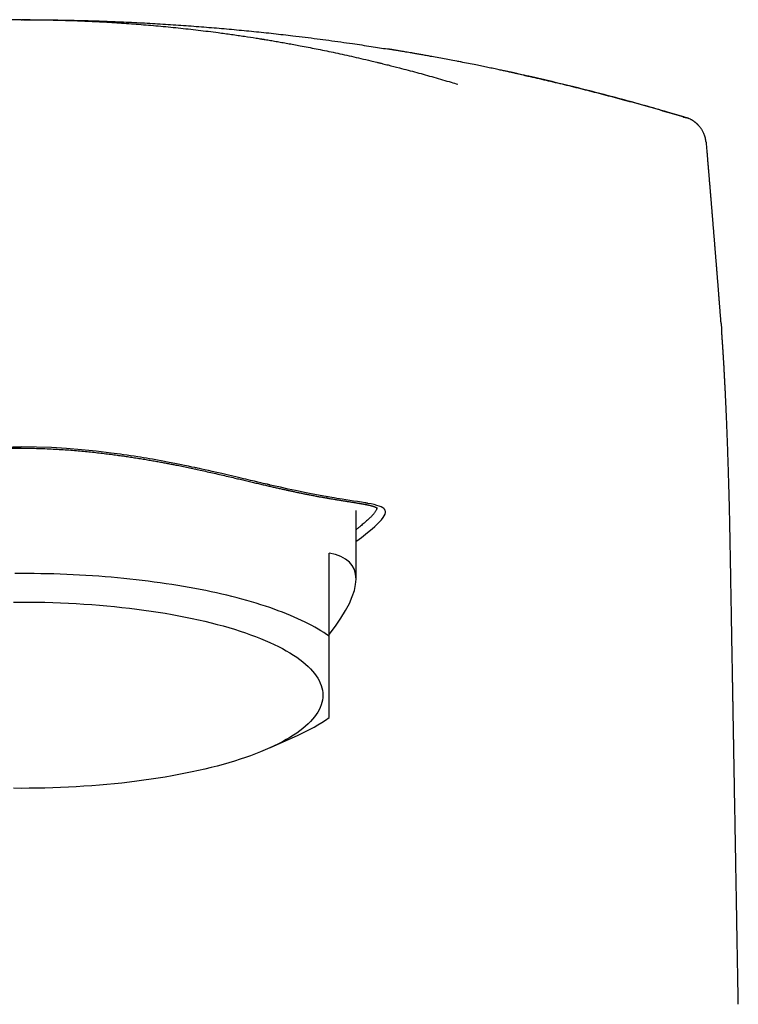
# Model space of a CAD drawing. Header units: millimetres. Extents: x 8 to 610, y 12 to 565.
# Tile 17 of 18: x 313 to 339, y 530 to 565. Entities that reach past the tile are written whole.
import ezdxf

# ---------------------------------------------------------------- set-up
doc = ezdxf.new("R2010")
doc.units = ezdxf.units.MM

msp = doc.modelspace()

# ---------------------------------------------------------------- linework, layer by layer
at = {"color": 7, "linetype": 'Continuous', "lineweight": 30}
for p, q in [((313.361, 564.741), (312.58, 564.737)), ((313.393, 564.741), (313.359, 564.741)), ((313.384, 564.741), (313.393, 564.741)), ((313.393, 564.741), (313.44, 564.741)), ((313.71, 564.739), (313.436, 564.741)), ((329.036, 563.238), (328.948, 563.255)), ((337.099, 561.247), (337.095, 561.248)), ((325.328, 544.796), (325.328, 547.238)), ((324.368, 542.754), (324.368, 545.718)), ((322.279, 538.785), (323.259, 539.229))]:
    msp.add_line(p, q, dxfattribs=at)
at = {"color": 7, "linetype": 'Continuous', "lineweight": 30, "flags": 128}
for points in [[(325.357, 546.153), (325.521, 546.281), (325.665, 546.396), (325.79, 546.498), (325.898, 546.59), (325.991, 546.671), (326.077, 546.75), (326.148, 546.82), (326.162, 546.834), (326.175, 546.848), (326.188, 546.862), (326.2, 546.875), (326.212, 546.887), (326.223, 546.9), (326.233, 546.912), (326.292, 546.986), (326.335, 547.053), (326.363, 547.113), (326.375, 547.165), (326.375, 547.207), (326.363, 547.247), (326.359, 547.256), (326.354, 547.265), (326.348, 547.273), (326.342, 547.282), (326.335, 547.29), (326.327, 547.298), (326.319, 547.306), (326.278, 547.337), (326.223, 547.367), (326.153, 547.396), (326.065, 547.424), (325.972, 547.448), (325.862, 547.472), (325.751, 547.493), (325.736, 547.496), (325.72, 547.499), (325.704, 547.502), (325.687, 547.505), (325.671, 547.508), (325.654, 547.511), (325.517, 547.534), (325.377, 547.556), (325.238, 547.577), (325.1, 547.599), (324.966, 547.619), (324.837, 547.639), (324.734, 547.656), (324.637, 547.671), (324.547, 547.686), (324.463, 547.7), (324.396, 547.712), (324.336, 547.722), (324.325, 547.724), (324.314, 547.726), (324.303, 547.728), (324.293, 547.729), (324.283, 547.731), (324.273, 547.733), (324.264, 547.735), (324.254, 547.736), (323.913, 547.798), (323.551, 547.869), (323.167, 547.948), (322.903, 548.005), (322.63, 548.066), (322.382, 548.122), (322.271, 548.148), (322.256, 548.151), (322.242, 548.155), (322.227, 548.158), (322.212, 548.162), (322.198, 548.165), (322.183, 548.169), (322.166, 548.173), (322.141, 548.179), (322.089, 548.191), (322.02, 548.207), (321.933, 548.227), (321.828, 548.252), (321.705, 548.281), (321.562, 548.315), (321.4, 548.354), (321.317, 548.373), (321.228, 548.394), (321.136, 548.416), (321.038, 548.439), (320.936, 548.463), (320.729, 548.511), (320.537, 548.556), (320.362, 548.596), (320.203, 548.632), (320.062, 548.664), (319.938, 548.691), (319.831, 548.715), (319.744, 548.734), (319.674, 548.749), (319.634, 548.757), (319.605, 548.764), (319.586, 548.768), (319.58, 548.769), (319.578, 548.769), (319.578, 548.77), (319.578, 548.77), (319.578, 548.77), (319.578, 548.77), (319.577, 548.77), (319.577, 548.77), (319.577, 548.77), (319.478, 548.791), (319.357, 548.816), (319.212, 548.846), (319.043, 548.881), (318.863, 548.917), (318.661, 548.956), (318.437, 548.998), (318.19, 549.043), (318.068, 549.065), (317.96, 549.083), (317.854, 549.101), (317.75, 549.119), (317.648, 549.136), (317.548, 549.152), (317.417, 549.173), (317.289, 549.192), (317.164, 549.211), (317.043, 549.228), (316.926, 549.245), (316.812, 549.261), (316.702, 549.276), (316.596, 549.289), (316.068, 549.353), (315.537, 549.406), (315.002, 549.449), (314.466, 549.481), (313.93, 549.501), (313.393, 549.507)], [(324.368, 542.754), (324.275, 542.82), (324.178, 542.885), (324.076, 542.95), (323.971, 543.013), (323.861, 543.077), (323.748, 543.139), (323.63, 543.201), (323.509, 543.262), (323.384, 543.323), (323.255, 543.382), (323.122, 543.441), (322.986, 543.499), (322.846, 543.557), (322.703, 543.613), (322.556, 543.668), (322.405, 543.723), (322.251, 543.777), (322.094, 543.83), (321.934, 543.881), (321.77, 543.932), (321.603, 543.982), (321.433, 544.031), (321.26, 544.079), (321.084, 544.125), (320.905, 544.171), (320.723, 544.216), (320.538, 544.259), (320.351, 544.302), (320.161, 544.343), (319.969, 544.383), (319.774, 544.422), (319.576, 544.46), (319.377, 544.496), (319.175, 544.532), (318.971, 544.566), (318.764, 544.599), (318.556, 544.63), (318.346, 544.661), (318.134, 544.69), (317.92, 544.718), (317.704, 544.744), (317.487, 544.769), (317.268, 544.793), (317.048, 544.816), (316.826, 544.837), (316.603, 544.857), (316.379, 544.876), (316.154, 544.893), (315.927, 544.909), (315.7, 544.924), (315.472, 544.937), (315.243, 544.949), (315.013, 544.959), (314.783, 544.968), (314.552, 544.976), (314.321, 544.982), (314.089, 544.987), (313.857, 544.99), (313.625, 544.992), (313.393, 544.993), (313.161, 544.992)], [(313.112, 543.975), (313.393, 543.976), (313.675, 543.975), (313.956, 543.972), (314.237, 543.966), (314.517, 543.958), (314.796, 543.948), (315.075, 543.935), (315.352, 543.921), (315.628, 543.904), (315.903, 543.885), (316.176, 543.863), (316.446, 543.84), (316.715, 543.814), (316.982, 543.786), (317.246, 543.756), (317.507, 543.723), (317.766, 543.689), (318.021, 543.653), (318.274, 543.614), (318.523, 543.574), (318.768, 543.531), (319.01, 543.487), (319.248, 543.44), (319.482, 543.392), (319.712, 543.342), (319.938, 543.29), (320.159, 543.236), (320.375, 543.18), (320.586, 543.123), (320.793, 543.064), (320.995, 543.003), (321.191, 542.941), (321.382, 542.877), (321.568, 542.812), (321.748, 542.745), (321.922, 542.677), (322.09, 542.607), (322.253, 542.536), (322.409, 542.464), (322.559, 542.39), (322.703, 542.315), (322.841, 542.239), (322.972, 542.163), (323.096, 542.085), (323.214, 542.006), (323.325, 541.926), (323.429, 541.845), (323.527, 541.763), (323.617, 541.681), (323.701, 541.598), (323.777, 541.514), (323.846, 541.43), (323.908, 541.345), (323.963, 541.26), (324.011, 541.174), (324.051, 541.088), (324.084, 541.002), (324.11, 540.915), (324.129, 540.828), (324.14, 540.741), (324.143, 540.654), (324.14, 540.567), (324.129, 540.481), (324.11, 540.394), (324.084, 540.307), (324.051, 540.221), (324.011, 540.135), (323.963, 540.049), (323.908, 539.964), (323.846, 539.879), (323.777, 539.795), (323.701, 539.711), (323.617, 539.628), (323.527, 539.545), (323.429, 539.464), (323.325, 539.383), (323.214, 539.303), (323.096, 539.224), (322.972, 539.146), (322.841, 539.069), (322.703, 538.993), (322.559, 538.919), (322.409, 538.845), (322.253, 538.773), (322.09, 538.702), (321.922, 538.632), (321.748, 538.564), (321.568, 538.497), (321.382, 538.432), (321.191, 538.368), (320.995, 538.305), (320.793, 538.245), (320.586, 538.186), (320.375, 538.128), (320.159, 538.073), (319.938, 538.019), (319.712, 537.967), (319.482, 537.917), (319.248, 537.868), (319.01, 537.822), (318.768, 537.777), (318.523, 537.735), (318.274, 537.695), (318.021, 537.656), (317.766, 537.62), (317.507, 537.585), (317.246, 537.553), (316.982, 537.523), (316.715, 537.495), (316.446, 537.469), (316.176, 537.446), (315.903, 537.424), (315.628, 537.405), (315.352, 537.388), (315.075, 537.373), (314.796, 537.361), (314.517, 537.351), (314.237, 537.343), (313.956, 537.337), (313.675, 537.334), (313.393, 537.332), (313.112, 537.334)]]:
    msp.add_lwpolyline(points, dxfattribs=at)
at = {"color": 7, "linetype": 'Continuous', "lineweight": 30}
msp.add_arc((320.654, 545.139), 6.458, 293.7884, 305.1097, dxfattribs=at)
msp.add_ellipse((313.393, 538.242), major_axis=(11.823, 6.996), ratio=0.233234, start_param=5.742211, end_param=6.549863, dxfattribs=at)
for points, knots in [([(313.384, 564.741), (313.384, 564.741), (313.384, 564.741), (313.384, 564.741), (313.384, 564.741), (313.384, 564.741), (313.384, 564.741), (313.384, 564.741), (313.384, 564.741), (313.384, 564.741), (313.384, 564.741), (313.384, 564.741), (313.384, 564.741), (313.384, 564.741), (313.384, 564.741), (313.384, 564.741), (313.384, 564.741), (313.383, 564.741), (313.383, 564.741), (313.383, 564.741), (313.383, 564.741), (313.383, 564.741), (313.383, 564.741), (313.383, 564.741), (313.383, 564.741), (313.383, 564.741), (313.383, 564.741), (313.383, 564.741), (313.383, 564.741), (313.383, 564.741), (313.383, 564.741), (313.383, 564.741), (313.383, 564.741), (313.383, 564.741), (313.383, 564.741), (313.383, 564.741), (313.383, 564.741), (313.383, 564.741), (313.383, 564.741), (313.383, 564.741), (313.383, 564.741), (313.383, 564.741), (313.383, 564.741), (313.383, 564.741), (313.383, 564.741), (313.383, 564.741), (313.383, 564.741), (313.382, 564.741), (313.382, 564.741), (313.382, 564.741), (313.382, 564.741), (313.382, 564.741), (313.382, 564.741), (313.382, 564.741), (313.382, 564.741), (313.382, 564.741), (313.382, 564.741), (313.382, 564.741), (313.382, 564.741), (313.382, 564.741), (313.382, 564.741), (313.381, 564.741), (313.38, 564.741), (313.378, 564.741), (313.376, 564.741), (313.373, 564.741), (313.369, 564.741), (313.364, 564.741), (313.36, 564.741), (313.359, 564.741)], [0, 0, 0, 0, 0.007033, 0.020124, 0.033136, 0.046071, 0.058927, 0.071477, 0.083951, 0.096351, 0.108674, 0.121172, 0.133591, 0.145931, 0.158192, 0.170375, 0.18248, 0.194505, 0.206452, 0.218321, 0.230111, 0.241822, 0.253455, 0.265009, 0.276484, 0.289016, 0.301453, 0.313795, 0.326042, 0.338194, 0.349158, 0.360044, 0.370851, 0.38158, 0.39223, 0.402801, 0.413294, 0.424745, 0.436101, 0.447362, 0.458528, 0.469599, 0.480575, 0.491455, 0.50224, 0.512931, 0.523526, 0.533839, 0.544061, 0.554191, 0.564229, 0.573418, 0.58253, 0.591563, 0.600518, 0.609394, 0.618036, 0.626607, 0.635159, 0.643708, 0.674219, 0.704695, 0.740931, 0.777118, 0.813256, 0.861578, 0.909812, 0.957958, 1, 1, 1, 1]), ([(313.44, 564.741), (313.437, 564.741), (313.431, 564.741), (313.424, 564.741), (313.419, 564.741), (313.416, 564.741), (313.415, 564.741)], [0, 0, 0, 0, 0.2437749, 0.5222459, 0.8012353, 1, 1, 1, 1]), ([(313.468, 564.741), (313.676, 564.74), (314.117, 564.738), (314.791, 564.724), (315.489, 564.702), (316.187, 564.67), (316.884, 564.629), (317.581, 564.579), (318.284, 564.519), (318.991, 564.45), (319.704, 564.371), (320.335, 564.292), (320.885, 564.217), (321.335, 564.152), (321.688, 564.097), (321.894, 564.064), (321.97, 564.052), (321.994, 564.048), (322.017, 564.044), (322.041, 564.041), (322.065, 564.037), (322.143, 564.024), (322.28, 564.001), (322.477, 563.968), (322.681, 563.932), (322.893, 563.895), (323.113, 563.855), (323.355, 563.81), (323.62, 563.759), (323.908, 563.702), (324.207, 563.642), (324.517, 563.577), (324.837, 563.509), (325.167, 563.436), (325.507, 563.358), (325.773, 563.296), (325.96, 563.251), (326.065, 563.225), (326.172, 563.199), (326.278, 563.173), (326.377, 563.149), (326.574, 563.099), (326.943, 563.005), (327.489, 562.861), (328.105, 562.689), (328.593, 562.548), (328.875, 562.461), (328.953, 562.437)], [0, 0, 0, 0, 0.039708, 0.084176, 0.128643, 0.173111, 0.217579, 0.262047, 0.306514, 0.352168, 0.397821, 0.443475, 0.473606, 0.503737, 0.530253, 0.54192, 0.543448, 0.544976, 0.546504, 0.548032, 0.549559, 0.551087, 0.563281, 0.575982, 0.58919, 0.602905, 0.617126, 0.631854, 0.649863, 0.668576, 0.687992, 0.708113, 0.728937, 0.750466, 0.772698, 0.795634, 0.802496, 0.809418, 0.8164, 0.823443, 0.830221, 0.835833, 0.86229, 0.902962, 0.943637, 0.984399, 1, 1, 1, 1]), ([(313.71, 564.74), (313.872, 564.739), (314.298, 564.738), (314.987, 564.727), (315.773, 564.708), (316.55, 564.682), (317.315, 564.649), (318.067, 564.609), (318.807, 564.564), (319.539, 564.512), (320.262, 564.455), (320.978, 564.391), (321.685, 564.323), (322.385, 564.249), (322.992, 564.179), (323.508, 564.116), (323.936, 564.062), (324.36, 564.006), (324.781, 563.948), (325.284, 563.877), (325.841, 563.794), (326.257, 563.727), (326.451, 563.697)], [0, 0, 0, 0, 0.037961, 0.100016, 0.161443, 0.222245, 0.282423, 0.340924, 0.398829, 0.456141, 0.512865, 0.569001, 0.624552, 0.679521, 0.733911, 0.767802, 0.801466, 0.834903, 0.868113, 0.901096, 0.954123, 1, 1, 1, 1]), ([(331.004, 562.832), (331.002, 562.832), (330.998, 562.833), (330.991, 562.834), (330.983, 562.836), (330.975, 562.838), (330.967, 562.84), (330.958, 562.841), (330.948, 562.843), (330.938, 562.846), (330.926, 562.848), (330.914, 562.851), (330.901, 562.853), (330.89, 562.856), (330.879, 562.858), (330.87, 562.86), (330.861, 562.862), (330.852, 562.864), (330.842, 562.866), (330.83, 562.869), (330.816, 562.872), (330.793, 562.877), (330.758, 562.884), (330.71, 562.895), (330.652, 562.907), (330.584, 562.922), (330.507, 562.938), (330.422, 562.956), (330.33, 562.976), (330.232, 562.997), (330.129, 563.018), (329.99, 563.047), (329.813, 563.083), (329.583, 563.13), (329.331, 563.18), (329.058, 563.234), (328.791, 563.285), (328.532, 563.334), (328.28, 563.381), (328.059, 563.421), (327.869, 563.455), (327.715, 563.483), (327.568, 563.509), (327.433, 563.532), (327.313, 563.553), (327.206, 563.571), (327.108, 563.588), (327.019, 563.603), (326.94, 563.616), (326.869, 563.628), (326.808, 563.638), (326.755, 563.647), (326.712, 563.654), (326.68, 563.659), (326.659, 563.663), (326.645, 563.665), (326.632, 563.667), (326.621, 563.669), (326.61, 563.671), (326.599, 563.673), (326.589, 563.674), (326.577, 563.676), (326.563, 563.678), (326.548, 563.681), (326.535, 563.683), (326.522, 563.685), (326.51, 563.687), (326.499, 563.689), (326.488, 563.691), (326.479, 563.692), (326.47, 563.694), (326.461, 563.695), (326.455, 563.696), (326.452, 563.697), (326.451, 563.697)], [0, 0, 0, 0, 0.0172607, 0.0369355, 0.0542213, 0.0702808, 0.0851157, 0.098728, 0.1111204, 0.1237265, 0.1347693, 0.1442598, 0.1522154, 0.1586661, 0.1619586, 0.1647099, 0.1669633, 0.1687973, 0.1703554, 0.1719964, 0.1742369, 0.177108, 0.1830134, 0.1905333, 0.1996676, 0.2104163, 0.2227794, 0.2358845, 0.2504185, 0.2662306, 0.2824265, 0.2988592, 0.3318267, 0.3657075, 0.4072326, 0.4500521, 0.4941659, 0.5326108, 0.5719876, 0.6122962, 0.6364858, 0.6609251, 0.6841931, 0.7057451, 0.7238489, 0.7405346, 0.7558022, 0.7696517, 0.7820832, 0.7930965, 0.8026918, 0.810869, 0.8176281, 0.8229692, 0.8255872, 0.8276522, 0.8294763, 0.8314527, 0.8337314, 0.836412, 0.8395562, 0.8432023, 0.8501363, 0.8584773, 0.8682599, 0.8795054, 0.8922278, 0.905443, 0.9199589, 0.9357795, 0.9529081, 0.9713473, 0.9910992, 1, 1, 1, 1]), ([(337.097, 561.247), (336.873, 561.314), (336.377, 561.462), (335.607, 561.683), (334.787, 561.908), (333.966, 562.125), (333.142, 562.334), (332.317, 562.533), (331.538, 562.714), (331.033, 562.825), (330.804, 562.875)], [0, 0, 0, 0, 0.107913, 0.2388, 0.369595, 0.500302, 0.630922, 0.761457, 0.891909, 1, 1, 1, 1]), ([(331.003, 562.831), (331.154, 562.798), (331.52, 562.718), (332.102, 562.583), (332.753, 562.429), (333.409, 562.267), (334.071, 562.098), (334.737, 561.921), (335.409, 561.738), (336.086, 561.547), (336.538, 561.413), (336.765, 561.346)], [0, 0, 0, 0, 0.077637, 0.188917, 0.301335, 0.414897, 0.529607, 0.645467, 0.762483, 0.880658, 1, 1, 1, 1]), ([(336.765, 561.346), (336.821, 561.33), (336.933, 561.296), (337.045, 561.263), (337.1, 561.246)], [0, 0, 0, 0, 0.499955, 1, 1, 1, 1]), ([(337.199, 561.211), (337.195, 561.212), (337.183, 561.218), (337.163, 561.225), (337.138, 561.234), (337.118, 561.241), (337.107, 561.244), (337.103, 561.245)], [0, 0, 0, 0, 0.115392, 0.365471, 0.625137, 0.891167, 1, 1, 1, 1]), ([(337.28, 561.172), (337.28, 561.173), (337.257, 561.186), (337.233, 561.196), (337.21, 561.206)], [0, 0, 0, 0, 0.030462, 1, 1, 1, 1]), ([(337.804, 560.373), (337.801, 560.397), (337.796, 560.446), (337.782, 560.517), (337.763, 560.586), (337.741, 560.648), (337.716, 560.705), (337.691, 560.756), (337.666, 560.8), (337.639, 560.842), (337.612, 560.881), (337.585, 560.916), (337.561, 560.944), (337.541, 560.967), (337.525, 560.983), (337.512, 560.996), (337.499, 561.008), (337.487, 561.02), (337.475, 561.032), (337.461, 561.044), (337.446, 561.056), (337.431, 561.069), (337.417, 561.081), (337.403, 561.091), (337.39, 561.101), (337.378, 561.11), (337.366, 561.119), (337.354, 561.127), (337.343, 561.135), (337.332, 561.142), (337.323, 561.148), (337.314, 561.154), (337.305, 561.159), (337.296, 561.164), (337.288, 561.168), (337.283, 561.171), (337.281, 561.173)], [0, 0, 0, 0, 0.027761, 0.056798, 0.084218, 0.109874, 0.133649, 0.155449, 0.175205, 0.192869, 0.213223, 0.230621, 0.245183, 0.256907, 0.2658, 0.271901, 0.279883, 0.289108, 0.299889, 0.312421, 0.332061, 0.355219, 0.382007, 0.411204, 0.443856, 0.479992, 0.519637, 0.562808, 0.609517, 0.659777, 0.708975, 0.761169, 0.816364, 0.874565, 0.935776, 1, 1, 1, 1]), ([(337.809, 560.372), (337.809, 560.372), (337.81, 560.372), (337.805, 560.372), (337.802, 560.372)], [0, 0, 0, 0, 0.584134, 1, 1, 1, 1]), ([(338.342, 553.905), (338.341, 553.917), (338.339, 553.94), (338.337, 553.972), (338.334, 554.003), (338.332, 554.036), (338.329, 554.074), (338.325, 554.117), (338.321, 554.166), (338.317, 554.218), (338.313, 554.268), (338.31, 554.31), (338.307, 554.349), (338.304, 554.386), (338.301, 554.428), (338.297, 554.474), (338.293, 554.522), (338.289, 554.577), (338.284, 554.635), (338.28, 554.695), (338.275, 554.749), (338.272, 554.795), (338.268, 554.836), (338.265, 554.879), (338.261, 554.929), (338.257, 554.984), (338.252, 555.039), (338.248, 555.09), (338.245, 555.133), (338.242, 555.171), (338.239, 555.209), (338.235, 555.251), (338.232, 555.297), (338.228, 555.346), (338.224, 555.397), (338.22, 555.448), (338.216, 555.5), (338.212, 555.549), (338.208, 555.592), (338.205, 555.633), (338.202, 555.674), (338.198, 555.723), (338.193, 555.781), (338.188, 555.844), (338.183, 555.905), (338.179, 555.962), (338.174, 556.014), (338.171, 556.059), (338.168, 556.098), (338.165, 556.133), (338.162, 556.173), (338.158, 556.218), (338.154, 556.267), (338.15, 556.317), (338.146, 556.365), (338.143, 556.409), (338.139, 556.451), (338.136, 556.49), (338.133, 556.528), (338.13, 556.564), (338.127, 556.6), (338.124, 556.638), (338.121, 556.68), (338.117, 556.724), (338.113, 556.771), (338.11, 556.818), (338.106, 556.862), (338.102, 556.91), (338.098, 556.962), (338.094, 557.017), (338.089, 557.068), (338.085, 557.119), (338.081, 557.172), (338.076, 557.231), (338.071, 557.293), (338.066, 557.354), (338.061, 557.413), (338.057, 557.469), (338.053, 557.521), (338.049, 557.569), (338.045, 557.616), (338.041, 557.665), (338.037, 557.716), (338.032, 557.772), (338.027, 557.831), (338.022, 557.893), (338.017, 557.954), (338.012, 558.011), (338.008, 558.063), (338.004, 558.112), (338, 558.161), (337.996, 558.214), (337.991, 558.273), (337.985, 558.341), (337.979, 558.413), (337.973, 558.484), (337.968, 558.549), (337.963, 558.605), (337.959, 558.654), (337.956, 558.699), (337.952, 558.745), (337.948, 558.795), (337.943, 558.849), (337.938, 558.91), (337.933, 558.975), (337.927, 559.04), (337.922, 559.099), (337.918, 559.15), (337.914, 559.197), (337.91, 559.241), (337.907, 559.285), (337.903, 559.331), (337.899, 559.38), (337.894, 559.433), (337.889, 559.491), (337.884, 559.553), (337.879, 559.617), (337.873, 559.68), (337.868, 559.738), (337.864, 559.791), (337.859, 559.849), (337.853, 559.919), (337.846, 560.002), (337.838, 560.091), (337.83, 560.185), (337.822, 560.279), (337.817, 560.342), (337.814, 560.372), (337.814, 560.373)], [0, 0, 0, 0, 0.005858, 0.010807, 0.015367, 0.020607, 0.026653, 0.033505, 0.041161, 0.05025, 0.05818, 0.064952, 0.070599, 0.076426, 0.082979, 0.090354, 0.098202, 0.106053, 0.116048, 0.125857, 0.134483, 0.14178, 0.14744, 0.154215, 0.162109, 0.171119, 0.180201, 0.188121, 0.194879, 0.200523, 0.20634, 0.212901, 0.220206, 0.227959, 0.235907, 0.24405, 0.252349, 0.2601, 0.266924, 0.272967, 0.279136, 0.286279, 0.296052, 0.306282, 0.315789, 0.32457, 0.332677, 0.340245, 0.34557, 0.350843, 0.356931, 0.363907, 0.371771, 0.379826, 0.387279, 0.39413, 0.400662, 0.406666, 0.41245, 0.418028, 0.423435, 0.429437, 0.435661, 0.442626, 0.450176, 0.457428, 0.464241, 0.470617, 0.479789, 0.488292, 0.496221, 0.503446, 0.511729, 0.52106, 0.53066, 0.540084, 0.54933, 0.55809, 0.565996, 0.573073, 0.580164, 0.587682, 0.595674, 0.60398, 0.613105, 0.623044, 0.632683, 0.641188, 0.648992, 0.656391, 0.663796, 0.671657, 0.680672, 0.690832, 0.702721, 0.713608, 0.723513, 0.732624, 0.739373, 0.745957, 0.752973, 0.760435, 0.768641, 0.77784, 0.788173, 0.798485, 0.807374, 0.815043, 0.821893, 0.828602, 0.835176, 0.842063, 0.849546, 0.857622, 0.866212, 0.875729, 0.885776, 0.895575, 0.904328, 0.912065, 0.919508, 0.930979, 0.943418, 0.957054, 0.97152, 0.986485, 0.99976, 1, 1, 1, 1]), ([(338.342, 553.905), (338.343, 553.899), (338.346, 553.856), (338.352, 553.778), (338.357, 553.705), (338.36, 553.67)], [0, 0, 0, 0, 0.079529, 0.560266, 1, 1, 1, 1]), ([(338.954, 529.632), (338.953, 529.646), (338.951, 529.797), (338.946, 530.082), (338.939, 530.481), (338.932, 530.872), (338.925, 531.253), (338.919, 531.618), (338.913, 531.967), (338.907, 532.301), (338.901, 532.627), (338.896, 532.944), (338.89, 533.254), (338.885, 533.555), (338.88, 533.847), (338.875, 534.132), (338.87, 534.408), (338.865, 534.675), (338.861, 534.932), (338.857, 535.179), (338.852, 535.418), (338.848, 535.651), (338.844, 535.877), (338.841, 536.096), (338.837, 536.307), (338.833, 536.51), (338.829, 536.726), (338.825, 536.957), (338.821, 537.202), (338.816, 537.467), (338.812, 537.75), (338.806, 538.051), (338.801, 538.341), (338.797, 538.588), (338.793, 538.794), (338.79, 538.962), (338.787, 539.125), (338.785, 539.282), (338.782, 539.431), (338.78, 539.57), (338.777, 539.7), (338.775, 539.81), (338.774, 539.901), (338.773, 539.977), (338.771, 540.054), (338.77, 540.135), (338.768, 540.232), (338.766, 540.347), (338.764, 540.481), (338.761, 540.618), (338.759, 540.757), (338.756, 540.897), (338.754, 541.044), (338.751, 541.2), (338.748, 541.363), (338.745, 541.534), (338.742, 541.712), (338.733, 542.223), (338.721, 542.914), (338.706, 543.783), (338.693, 544.503), (338.683, 545.078), (338.675, 545.508), (338.67, 545.792), (338.665, 546.075), (338.66, 546.355), (338.655, 546.631), (338.649, 546.899), (338.643, 547.16), (338.637, 547.414), (338.631, 547.662), (338.624, 547.902), (338.618, 548.136), (338.612, 548.359), (338.605, 548.571), (338.599, 548.773), (338.593, 548.969), (338.586, 549.162), (338.58, 549.355), (338.573, 549.553), (338.566, 549.755), (338.558, 549.96), (338.551, 550.123), (338.547, 550.242), (338.544, 550.317), (338.541, 550.392), (338.538, 550.466), (338.535, 550.536), (338.532, 550.598), (338.53, 550.652), (338.528, 550.698), (338.526, 550.734), (338.525, 550.762), (338.524, 550.782), (338.523, 550.798), (338.523, 550.814), (338.522, 550.836), (338.521, 550.865), (338.519, 550.898), (338.517, 550.934), (338.516, 550.973), (338.514, 551.015), (338.512, 551.057), (338.509, 551.125), (338.504, 551.222), (338.498, 551.349), (338.492, 551.481), (338.485, 551.624), (338.477, 551.773), (338.469, 551.925), (338.461, 552.073), (338.454, 552.215), (338.446, 552.352), (338.44, 552.458), (338.435, 552.534), (338.433, 552.579), (338.43, 552.621), (338.428, 552.658), (338.426, 552.69), (338.424, 552.716), (338.423, 552.741), (338.421, 552.766), (338.42, 552.793), (338.418, 552.825), (338.415, 552.864), (338.412, 552.911), (338.409, 552.965), (338.405, 553.028), (338.4, 553.098), (338.396, 553.169), (338.391, 553.239), (338.386, 553.308), (338.381, 553.378), (338.376, 553.447), (338.371, 553.516), (338.366, 553.585), (338.363, 553.637), (338.361, 553.663), (338.36, 553.668)], [0, 0, 0, 0, 0.001753, 0.018052, 0.033982, 0.049542, 0.064733, 0.079554, 0.09319, 0.106498, 0.119477, 0.132128, 0.14445, 0.156445, 0.168111, 0.179448, 0.190458, 0.201139, 0.211309, 0.221163, 0.230701, 0.239922, 0.248985, 0.257719, 0.266126, 0.274204, 0.282004, 0.292001, 0.301763, 0.31129, 0.323683, 0.335654, 0.347204, 0.358334, 0.365197, 0.37189, 0.378412, 0.384714, 0.390646, 0.396198, 0.401372, 0.406165, 0.409312, 0.412271, 0.415249, 0.418475, 0.421949, 0.426875, 0.432226, 0.438003, 0.443262, 0.448831, 0.454709, 0.460897, 0.467394, 0.4742, 0.481315, 0.488691, 0.535299, 0.563946, 0.592633, 0.621367, 0.632683, 0.644004, 0.655321, 0.666552, 0.677526, 0.688243, 0.698705, 0.708919, 0.718893, 0.728632, 0.738141, 0.747426, 0.755977, 0.764335, 0.772489, 0.780441, 0.788519, 0.796928, 0.805571, 0.81445, 0.823565, 0.82683, 0.830125, 0.83345, 0.836805, 0.840017, 0.842807, 0.845236, 0.847303, 0.849007, 0.850169, 0.851071, 0.851712, 0.852305, 0.853311, 0.854746, 0.856174, 0.857866, 0.859714, 0.861611, 0.863557, 0.865551, 0.871138, 0.877078, 0.883373, 0.890026, 0.89757, 0.905065, 0.912401, 0.919577, 0.926589, 0.933423, 0.935954, 0.938403, 0.940604, 0.942546, 0.94423, 0.945654, 0.946821, 0.948226, 0.949658, 0.951312, 0.953401, 0.955973, 0.958994, 0.962464, 0.966383, 0.97075, 0.974495, 0.978517, 0.982746, 0.986794, 0.990601, 0.995106, 0.99922, 1, 1, 1, 1]), ([(301.43, 546.153), (301.383, 546.19), (301.289, 546.264), (301.163, 546.365), (301.045, 546.461), (300.938, 546.551), (300.856, 546.623), (300.793, 546.678), (300.747, 546.721), (300.703, 546.762), (300.662, 546.802), (300.624, 546.84), (300.589, 546.877), (300.55, 546.921), (300.509, 546.97), (300.472, 547.023), (300.443, 547.073), (300.424, 547.119), (300.416, 547.155), (300.414, 547.184), (300.416, 547.206), (300.421, 547.227), (300.429, 547.247), (300.44, 547.267), (300.455, 547.285), (300.479, 547.31), (300.519, 547.339), (300.581, 547.371), (300.657, 547.401), (300.734, 547.425), (300.804, 547.443), (300.863, 547.457), (300.925, 547.47), (300.992, 547.484), (301.063, 547.497), (301.15, 547.513), (301.256, 547.531), (301.384, 547.551), (301.521, 547.573), (301.667, 547.595), (301.822, 547.619), (301.986, 547.645), (302.158, 547.673), (302.339, 547.703), (302.532, 547.736), (302.734, 547.772), (302.945, 547.811), (303.163, 547.854), (303.387, 547.899), (303.586, 547.941), (303.753, 547.977), (303.888, 548.006), (304.026, 548.036), (304.165, 548.068), (304.306, 548.1), (304.449, 548.133), (304.636, 548.176), (304.868, 548.231), (305.148, 548.297), (305.433, 548.364), (305.722, 548.433), (305.981, 548.493), (306.209, 548.546), (306.404, 548.591), (306.601, 548.636), (306.8, 548.68), (306.999, 548.724), (307.24, 548.776), (307.523, 548.836), (307.85, 548.903), (308.18, 548.967), (308.512, 549.029), (308.809, 549.081), (309.069, 549.125), (309.291, 549.161), (309.514, 549.195), (309.738, 549.229), (309.962, 549.26), (310.245, 549.298), (310.585, 549.34), (310.984, 549.383), (311.384, 549.42), (311.784, 549.452), (312.186, 549.476), (312.588, 549.494), (312.991, 549.505), (313.259, 549.506), (313.393, 549.507)], [0, 0, 0, 0, 0.014124, 0.028169, 0.042183, 0.056186, 0.070019, 0.077732, 0.085482, 0.09327, 0.101099, 0.108971, 0.11689, 0.124857, 0.138357, 0.151945, 0.165632, 0.179429, 0.193347, 0.201215, 0.209127, 0.217083, 0.225086, 0.233138, 0.241239, 0.249392, 0.266542, 0.283797, 0.301171, 0.318674, 0.327898, 0.337163, 0.34647, 0.355821, 0.365217, 0.37466, 0.388533, 0.402432, 0.416362, 0.43033, 0.444341, 0.458153, 0.472021, 0.485955, 0.499963, 0.514242, 0.528426, 0.542522, 0.55654, 0.570488, 0.57829, 0.586075, 0.593844, 0.6016, 0.609344, 0.617077, 0.624802, 0.639147, 0.65338, 0.66751, 0.681544, 0.695488, 0.704572, 0.713622, 0.72264, 0.731627, 0.740585, 0.749515, 0.763715, 0.777847, 0.791918, 0.805933, 0.819901, 0.829023, 0.83813, 0.847222, 0.856302, 0.865371, 0.874432, 0.890291, 0.906085, 0.921823, 0.937513, 0.953164, 0.968788, 0.984395, 1, 1, 1, 1]), ([(300.711, 547.329), (300.711, 547.329), (300.71, 547.329), (300.711, 547.329), (300.712, 547.33), (300.713, 547.331), (300.715, 547.333), (300.718, 547.335), (300.721, 547.337), (300.723, 547.339), (300.727, 547.341), (300.731, 547.343), (300.735, 547.346), (300.741, 547.349), (300.746, 547.351), (300.751, 547.354), (300.756, 547.357), (300.762, 547.359), (300.768, 547.362), (300.776, 547.365), (300.784, 547.369), (300.793, 547.372), (300.802, 547.376), (300.815, 547.38), (300.832, 547.386), (300.854, 547.393), (300.879, 547.401), (300.906, 547.408), (300.934, 547.416), (300.962, 547.422), (300.987, 547.428), (301.011, 547.434), (301.035, 547.439), (301.057, 547.444), (301.079, 547.448), (301.099, 547.452), (301.117, 547.456), (301.136, 547.459), (301.156, 547.463), (301.178, 547.467), (301.201, 547.472), (301.229, 547.477), (301.261, 547.482), (301.298, 547.489), (301.339, 547.496), (301.402, 547.506), (301.489, 547.52), (301.601, 547.538), (301.718, 547.557), (301.839, 547.576), (301.962, 547.595), (302.089, 547.615), (302.218, 547.637), (302.352, 547.659), (302.505, 547.685), (302.676, 547.715), (302.87, 547.751), (303.069, 547.789), (303.276, 547.83), (303.49, 547.874), (303.711, 547.92), (303.938, 547.969), (304.17, 548.02), (304.407, 548.074), (304.65, 548.13), (304.9, 548.189), (305.157, 548.25), (305.419, 548.312), (305.687, 548.376), (305.964, 548.441), (306.251, 548.508), (306.547, 548.576), (306.848, 548.644), (307.154, 548.711), (307.464, 548.777), (307.776, 548.841), (308.089, 548.902), (308.403, 548.962), (308.721, 549.019), (309.041, 549.074), (309.364, 549.126), (309.686, 549.174), (309.934, 549.209), (310.108, 549.233), (310.208, 549.246), (310.308, 549.258), (310.407, 549.271), (310.507, 549.283), (310.608, 549.294), (310.719, 549.307), (310.841, 549.32), (310.978, 549.334), (311.124, 549.349), (311.281, 549.364), (311.448, 549.378), (311.625, 549.392), (311.813, 549.406), (312.011, 549.419), (312.219, 549.431), (312.437, 549.442), (312.663, 549.451), (312.898, 549.457), (313.142, 549.462), (313.309, 549.462), (313.393, 549.463)], [0, 0, 0, 0, 0.000666, 0.00535, 0.009977, 0.014541, 0.019018, 0.023138, 0.026465, 0.029447, 0.032318, 0.035579, 0.039247, 0.042415, 0.045692, 0.048743, 0.051553, 0.054122, 0.057498, 0.06067, 0.063975, 0.067413, 0.070985, 0.074706, 0.081065, 0.087838, 0.095023, 0.102375, 0.109559, 0.116573, 0.121965, 0.127253, 0.13232, 0.136995, 0.141276, 0.145163, 0.148657, 0.151988, 0.155595, 0.159488, 0.163668, 0.168133, 0.173763, 0.17979, 0.186213, 0.193027, 0.208944, 0.224548, 0.239841, 0.254827, 0.269508, 0.283662, 0.297727, 0.311735, 0.32569, 0.343744, 0.361649, 0.379447, 0.397205, 0.414936, 0.432655, 0.450375, 0.46775, 0.485146, 0.50258, 0.520045, 0.537515, 0.554992, 0.572473, 0.589954, 0.608259, 0.626553, 0.644835, 0.663091, 0.681317, 0.699537, 0.71728, 0.735026, 0.752778, 0.770539, 0.78823, 0.805702, 0.822954, 0.828319, 0.833663, 0.838984, 0.844284, 0.849563, 0.854841, 0.860442, 0.867099, 0.874278, 0.881978, 0.890199, 0.898941, 0.908204, 0.917987, 0.928291, 0.939114, 0.950455, 0.962098, 0.974237, 0.986872, 1, 1, 1, 1]), ([(313.393, 549.463), (313.498, 549.462), (313.704, 549.461), (314.01, 549.454), (314.309, 549.444), (314.601, 549.429), (314.883, 549.412), (315.157, 549.393), (315.421, 549.371), (315.677, 549.347), (315.928, 549.322), (316.172, 549.295), (316.41, 549.267), (316.64, 549.237), (316.861, 549.207), (317.075, 549.177), (317.281, 549.147), (317.485, 549.115), (317.689, 549.082), (317.89, 549.049), (318.082, 549.015), (318.264, 548.983), (318.437, 548.951), (318.601, 548.92), (318.756, 548.891), (318.929, 548.857), (319.123, 548.818), (319.341, 548.773), (319.559, 548.726), (319.787, 548.677), (320.024, 548.624), (320.272, 548.568), (320.519, 548.512), (320.764, 548.455), (320.991, 548.401), (321.199, 548.352), (321.388, 548.307), (321.574, 548.263), (321.756, 548.22), (321.93, 548.179), (322.096, 548.14), (322.255, 548.103), (322.407, 548.068), (322.552, 548.035), (322.689, 548.005), (322.819, 547.976), (322.942, 547.949), (323.06, 547.924), (323.181, 547.898), (323.305, 547.872), (323.433, 547.846), (323.563, 547.82), (323.693, 547.794), (323.824, 547.769), (323.953, 547.744), (324.08, 547.721), (324.205, 547.699), (324.331, 547.677), (324.458, 547.655), (324.584, 547.634), (324.709, 547.614), (324.834, 547.594), (324.956, 547.574), (325.077, 547.555), (325.171, 547.54), (325.243, 547.529), (325.292, 547.521), (325.337, 547.514), (325.379, 547.507), (325.417, 547.501), (325.452, 547.495), (325.483, 547.489), (325.511, 547.485), (325.536, 547.48), (325.559, 547.476), (325.579, 547.473), (325.596, 547.469), (325.609, 547.467), (325.619, 547.465), (325.626, 547.464), (325.632, 547.463), (325.638, 547.462), (325.644, 547.46), (325.652, 547.459), (325.662, 547.457), (325.674, 547.455), (325.688, 547.452), (325.704, 547.449), (325.721, 547.445), (325.74, 547.441), (325.76, 547.437), (325.785, 547.431), (325.813, 547.425), (325.844, 547.417), (325.871, 547.41), (325.895, 547.404), (325.916, 547.398), (325.935, 547.392), (325.951, 547.387), (325.965, 547.382), (325.977, 547.378), (325.986, 547.375), (325.995, 547.372), (326.003, 547.368), (326.01, 547.365), (326.018, 547.362), (326.025, 547.359), (326.033, 547.355), (326.04, 547.352), (326.046, 547.348), (326.052, 547.346), (326.056, 547.343), (326.06, 547.34), (326.064, 547.338), (326.067, 547.336), (326.069, 547.335), (326.071, 547.333), (326.072, 547.332), (326.073, 547.331), (326.075, 547.33), (326.076, 547.329), (326.076, 547.329), (326.076, 547.329)], [0, 0, 0, 0, 0.016145, 0.031951, 0.047412, 0.062521, 0.077276, 0.091419, 0.105212, 0.118653, 0.131741, 0.14473, 0.157348, 0.169594, 0.181467, 0.192968, 0.204096, 0.214852, 0.226392, 0.237471, 0.248089, 0.258248, 0.267947, 0.277188, 0.285971, 0.294297, 0.306857, 0.319503, 0.332263, 0.345157, 0.360037, 0.375095, 0.390325, 0.405719, 0.421269, 0.433592, 0.446003, 0.458493, 0.470787, 0.482744, 0.494361, 0.505639, 0.516572, 0.527168, 0.537429, 0.547186, 0.556626, 0.565772, 0.575019, 0.585298, 0.595886, 0.606785, 0.618, 0.629537, 0.641401, 0.652915, 0.66489, 0.677311, 0.690151, 0.703411, 0.717095, 0.731205, 0.745744, 0.760716, 0.776125, 0.783044, 0.789973, 0.796546, 0.802715, 0.808479, 0.813747, 0.818625, 0.823114, 0.827212, 0.831029, 0.834432, 0.83742, 0.839994, 0.8414, 0.842642, 0.843721, 0.844636, 0.845698, 0.847171, 0.849057, 0.851355, 0.854065, 0.857187, 0.860654, 0.864519, 0.868776, 0.873097, 0.880632, 0.887753, 0.894461, 0.900754, 0.906633, 0.911999, 0.916936, 0.92144, 0.925515, 0.928699, 0.931912, 0.935155, 0.938445, 0.941455, 0.94504, 0.949197, 0.953927, 0.957398, 0.961093, 0.964613, 0.967826, 0.970734, 0.973336, 0.976013, 0.978517, 0.981024, 0.983532, 0.99008, 0.996828, 1, 1, 1, 1]), ([(326.067, 547.336), (326.067, 547.335), (326.068, 547.328), (326.065, 547.31), (326.057, 547.282), (326.044, 547.249), (326.026, 547.215), (326.003, 547.18), (325.976, 547.144), (325.946, 547.108), (325.912, 547.07), (325.873, 547.029), (325.831, 546.987), (325.784, 546.942), (325.733, 546.895), (325.677, 546.845), (325.616, 546.793), (325.551, 546.737), (325.481, 546.679), (325.407, 546.618), (325.354, 546.576), (325.328, 546.555)], [0, 0, 0, 0, 0.003193, 0.051229, 0.111328, 0.171427, 0.231637, 0.291847, 0.34569, 0.399555, 0.453495, 0.507435, 0.561466, 0.615497, 0.669611, 0.72375, 0.779217, 0.834711, 0.890308, 0.945906, 1, 1, 1, 1]), ([(325.328, 546.131), (325.33, 546.132), (325.339, 546.14), (325.349, 546.147), (325.357, 546.153)], [0, 0, 0, 0, 0.153645, 1, 1, 1, 1]), ([(324.368, 539.856), (324.368, 539.867), (324.368, 539.891), (324.368, 539.932), (324.368, 539.983), (324.368, 540.044), (324.368, 540.119), (324.368, 540.198), (324.368, 540.282), (324.368, 540.367), (324.368, 540.459), (324.368, 540.566), (324.368, 540.689), (324.368, 540.83), (324.368, 540.972), (324.368, 541.114), (324.368, 541.253), (324.368, 541.397), (324.368, 541.547), (324.368, 541.703), (324.368, 541.864), (324.368, 542.032), (324.368, 542.204), (324.368, 542.382), (324.368, 542.565), (324.368, 542.691), (324.368, 542.754)], [0, 0, 0, 0, 0.038792, 0.077586, 0.116378, 0.164229, 0.212084, 0.259933, 0.300128, 0.34033, 0.380531, 0.420725, 0.469377, 0.518037, 0.566689, 0.606578, 0.646472, 0.686362, 0.725487, 0.764612, 0.803817, 0.843027, 0.882237, 0.921443, 0.960721, 1, 1, 1, 1])]:
    msp.add_open_spline(points, degree=3, knots=knots, dxfattribs=at)

doc.saveas('drawing.dxf')
